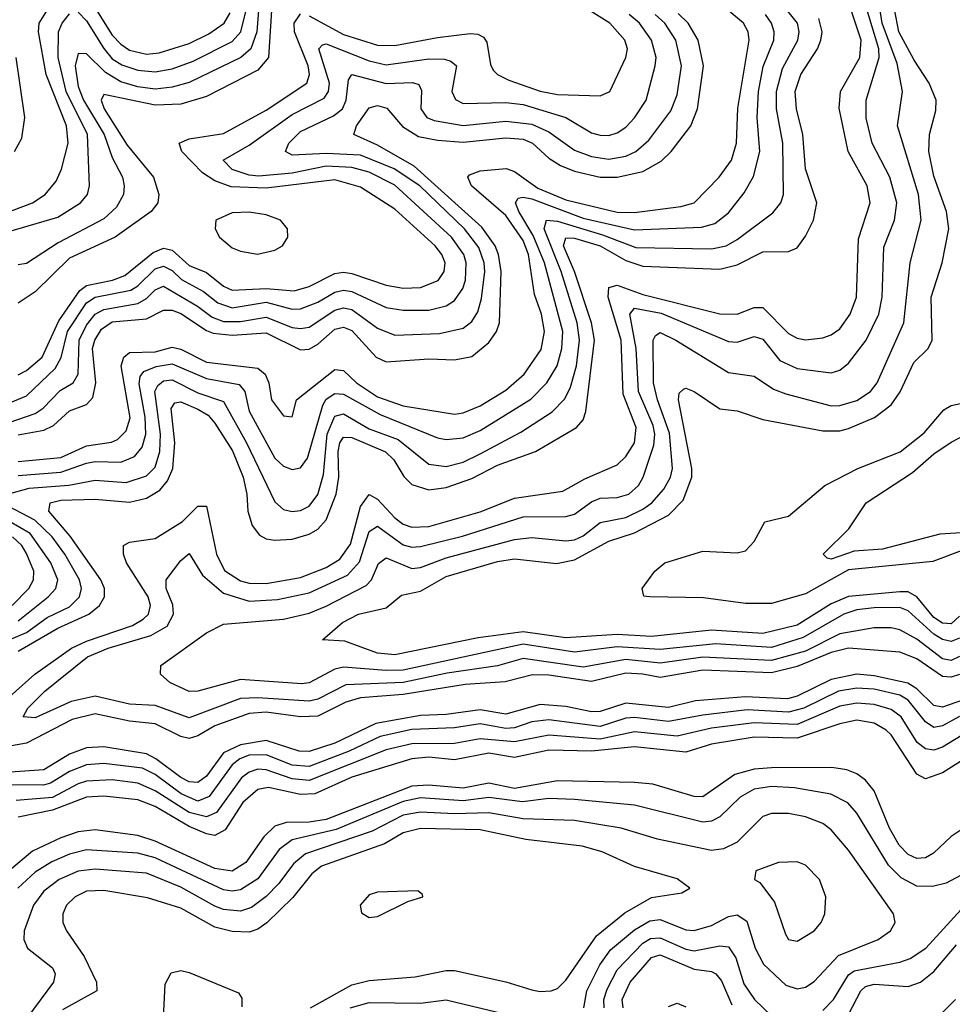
# Model space of a CAD drawing. Header units: inches. Extents: x 1305375 to 1407406, y 744550 to 841633.
# Tile 170 of 256: x 1315114 to 1317293, y 822719 to 825018. Entities that reach past the tile are written whole.
import ezdxf

# ---------------------------------------------------------------- set-up
doc = ezdxf.new("R2010")
doc.units = ezdxf.units.IN
doc.header["$MEASUREMENT"] = 0
doc.layers.add('B3812', color=7, linetype='Continuous')

msp = doc.modelspace()

# ---------------------------------------------------------------- linework, layer by layer
at = {"layer": 'B3812', "color": 5}
for points, elevation in [([(1315706.5, 825113.5), (1315695, 824930), (1315670, 824900.5), (1315550, 824838.4), (1315490, 824821.1), (1315430, 824818.4), (1315310, 824843.7), (1315304.2, 824830), (1315311.4, 824810), (1315364.8, 824724.8), (1315426.5, 824650), (1315438.7, 824610), (1315436.2, 824590), (1315420.9, 824570), (1315336.9, 824510), (1315230, 824461.3), (1315150, 824382.6), (1315110, 824356.3)], 1820), ([(1315250, 825109.7), (1315330, 824982.3), (1315350, 824960.6), (1315370, 824947.2), (1315410, 824937.4), (1315439.7, 824940.3), (1315510, 824962.2), (1315555.3, 824984.7), (1315591.6, 825010), (1315605.7, 825034.3)], 1880), ([(1315675.3, 825090), (1315667.9, 824990), (1315653.5, 824950), (1315630.4, 824929.6), (1315510, 824871.4), (1315470, 824860.1), (1315430, 824855.5), (1315390, 824860.9), (1315350, 824872.9), (1315314.4, 824894.4), (1315270, 824938.4), (1315250, 824939.1), (1315243.1, 824910), (1315250, 824862.4), (1315262.7, 824830), (1315310.7, 824750), (1315330, 824696.1), (1315353.7, 824650), (1315358.1, 824630), (1315356, 824610), (1315339.7, 824580.3), (1315310, 824553.2), (1315203.3, 824496.7), (1315130, 824448.5), (1315110, 824445.5)], 1840), ([(1317310, 823573.9), (1317290, 823565.6), (1317270, 823570.5), (1317250, 823583), (1317190, 823637.7), (1317170, 823645.2), (1317110, 823644.4), (1317070, 823639.8), (1317039.3, 823630), (1316944.7, 823575.3), (1316870, 823551.8), (1316740.6, 823560.6), (1316610, 823547.5), (1316510, 823553.5), (1316410, 823540.9), (1316290, 823559.3), (1316010, 823499.3), (1315970, 823498.1), (1315870, 823505.6), (1315850, 823501.1), (1315790.3, 823469.7), (1315773.3, 823466.7), (1315630, 823477.1), (1315530.3, 823450), (1315510, 823449.2), (1315464.4, 823470), (1315442.6, 823490), (1315443.5, 823510), (1315550, 823586.2), (1315590, 823606.7), (1315730, 823617.8), (1315790, 823632.2), (1315830, 823648.8), (1315923.3, 823696.7), (1315936, 823710), (1315952, 823748), (1315970, 823761.1), (1316030, 823736.4), (1316050, 823738.5), (1316110, 823761.5), (1316270, 823803.9), (1316310, 823809), (1316390, 823800.7), (1316410, 823803.5), (1316430, 823812.4), (1316470, 823843.6), (1316530, 823855.5), (1316570, 823875.1), (1316591, 823890), (1316618.7, 823921.3), (1316634.6, 823950), (1316638.8, 823970), (1316632.2, 824052.2), (1316603.9, 824130), (1316594.8, 824170), (1316593.7, 824270), (1316599.4, 824280.6), (1316610, 824287.4), (1316646.6, 824270), (1316770, 824194), (1316830, 824185.7), (1316874.9, 824154.9), (1316904.2, 824144.2), (1317010, 824116.6), (1317030, 824116.7), (1317070, 824128.5), (1317101.7, 824150), (1317117.3, 824170), (1317179.8, 824310), (1317194.3, 824450), (1317220.3, 824550), (1317213.7, 824610), (1317164.5, 824770), (1317176.4, 824850), (1317164.1, 824915.9), (1317128.9, 825010), (1317115.9, 825095.9)], 1540), ([(1315790, 825027.3), (1315870, 824983.1), (1315950, 824958.4), (1315990, 824957.8), (1316090, 824976.2), (1316165.9, 824985.9), (1316184.5, 824984.5), (1316197.2, 824977.2), (1316205.2, 824965.2), (1316213.5, 824913.5), (1316220.4, 824900.4), (1316230.1, 824890), (1316256.6, 824876.6), (1316330, 824851.5), (1316370, 824843.7), (1316470, 824840.4), (1316492.8, 824850), (1316530.3, 824930), (1316534.2, 824950), (1316527.6, 824970), (1316492.9, 825010), (1316405, 825065)], 1780), ([(1315030, 824547.7), (1315143.9, 824590), (1315173.6, 824610), (1315198.8, 824641.2), (1315211.2, 824668.8), (1315226.9, 824730), (1315222.8, 824770), (1315175.5, 824890), (1315157.5, 824990), (1315159.1, 825010), (1315186.8, 825053.2)], 1880), ([(1315085, 823910), (1315135.8, 823924.2), (1315228.9, 823931.1), (1315290, 823942.7), (1315362.8, 823937.2), (1315410, 823953.1), (1315430, 823973), (1315441.5, 824010), (1315442.7, 824050), (1315429.3, 824150), (1315436.1, 824163.9), (1315450, 824174.8), (1315470, 824176.7), (1315530, 824147), (1315590, 824126.1), (1315643.7, 824030), (1315710, 823891.8), (1315730, 823874.3), (1315750, 823869.4), (1315770, 823871.6), (1315790, 823881.7), (1315810, 823909.5), (1315823.9, 823956.1), (1315831.8, 824050), (1315850, 824092.2), (1315870, 824097.7), (1315930, 824062.4), (1315997.9, 824037.9), (1316070, 823980.2), (1316110, 823974.3), (1316150, 823985.1), (1316190, 824004), (1316284.9, 824055.1), (1316357.7, 824102.3), (1316387.2, 824132.8), (1316400.4, 824159.6), (1316414.8, 824210), (1316422.1, 824270), (1316415.9, 824310), (1316379, 824430), (1316338.8, 824530), (1316344.3, 824550), (1316370, 824547.8), (1316475.8, 824515.8), (1316553.7, 824486.3), (1316730, 824482.8), (1316764.2, 824490), (1316790, 824504.8), (1316873.3, 824566.7), (1316892.1, 824590), (1316898.3, 824610), (1316896.7, 824730), (1316882.2, 824810), (1316882.1, 824850), (1316896.1, 824903.9), (1316931.6, 824970), (1316935.3, 824990), (1316931.1, 825010), (1316899.5, 825050)], 1640), ([(1315090, 823436.3), (1315149.4, 823490), (1315234.8, 823550), (1315270, 823566.5), (1315377, 823603), (1315402.3, 823617.7), (1315414.4, 823630), (1315419.5, 823650), (1315413.6, 823670), (1315363.6, 823750), (1315355.9, 823770), (1315356.1, 823790), (1315370, 823798.2), (1315430, 823806.2), (1315494, 823846), (1315530, 823881.7), (1315550, 823882), (1315573.6, 823770), (1315591.9, 823731.9), (1315630, 823707.4), (1315650, 823702.4), (1315690, 823701.6), (1315770, 823715.1), (1315830, 823738.6), (1315861.9, 823758.1), (1315886.4, 823793.6), (1315910, 823880.9), (1315930, 823908.9), (1315950, 823898.6), (1315990, 823854.7), (1316010, 823840), (1316030, 823833), (1316070, 823834.1), (1316190, 823868.6), (1316270, 823900.6), (1316382.8, 823917.2), (1316434, 823946), (1316510, 823978.7), (1316530, 823998.2), (1316549.9, 824030), (1316554.4, 824065.6), (1316523.4, 824143.4), (1316518.9, 824270), (1316488.8, 824370), (1316490, 824392.3), (1316510, 824397.8), (1316570, 824376.3), (1316750, 824331.4), (1316790, 824330.4), (1316830, 824346.3), (1316850, 824345.6), (1316910, 824285.5), (1316930, 824274.1), (1316950, 824270.1), (1316990, 824274.7), (1317010, 824281.8), (1317030, 824296.4), (1317054.5, 824330), (1317068.7, 824370), (1317073.5, 824506.5), (1317100.8, 824590), (1317094.2, 824630), (1317049.7, 824710), (1317028.2, 824811.8), (1317031.7, 824850), (1317076.9, 824930), (1317079.9, 824970), (1317053.1, 825050)], 1580), ([(1315110, 823986), (1315210, 823995.7), (1315270, 824023), (1315328.3, 824031.7), (1315342, 824038), (1315362.4, 824057.6), (1315371.7, 824088.3), (1315351.1, 824210), (1315356.7, 824230), (1315370, 824240.5), (1315430, 824242.4), (1315470, 824253.2), (1315490, 824248.6), (1315550, 824218.3), (1315670, 824203.9), (1315687.3, 824190), (1315695.6, 824170), (1315701.7, 824130), (1315730, 824092.6), (1315750, 824090.5), (1315760.2, 824130), (1315850, 824200.8), (1315870, 824198.5), (1315900.5, 824170), (1315950, 824137.2), (1316010, 824116.3), (1316130, 824096.9), (1316150, 824100.1), (1316190, 824116.5), (1316250, 824152.9), (1316292.7, 824190), (1316332, 824248), (1316340.3, 824290), (1316333.2, 824330), (1316316.5, 824376.5), (1316302.9, 824470), (1316290, 824502.4), (1316250, 824561), (1316169.7, 824630), (1316160.5, 824650), (1316164.5, 824655.5), (1316190, 824665.2), (1316250.5, 824670.5), (1316270, 824663.7), (1316324.7, 824624.7), (1316390, 824597.2), (1316510, 824568.5), (1316550, 824568), (1316658.4, 824581.6), (1316689.9, 824590.1), (1316748.3, 824650), (1316776.8, 824690), (1316788.8, 824730), (1316791.5, 824811.5), (1316818.4, 824970), (1316816.1, 824990), (1316804.7, 825010), (1316757.3, 825050)], 1680), ([(1317310, 823530.8), (1317290, 823521.2), (1317270, 823525.2), (1317210, 823571.6), (1317170, 823592.8), (1317150, 823597.6), (1317110, 823597.7), (1317030, 823583.6), (1316950, 823543.7), (1316870, 823521.2), (1316710, 823529.5), (1316610, 823515.4), (1316530, 823523.8), (1316430, 823505.7), (1316290, 823526), (1316230, 823508.8), (1316112.3, 823492.3), (1316010, 823470), (1315875.5, 823464.5), (1315810, 823431.1), (1315790, 823426.4), (1315670, 823434.7), (1315630, 823432.6), (1315510, 823387.4), (1315430, 823416.2), (1315370, 823419.6), (1315290, 823437.9), (1315234.3, 823425.7), (1315150, 823388), (1315122.2, 823390), (1315132.8, 823410), (1315172.4, 823450), (1315272.4, 823530), (1315320.2, 823550), (1315420, 823580), (1315458.2, 823601.8), (1315473.2, 823630), (1315471.3, 823651.3), (1315455.9, 823690), (1315455.7, 823710), (1315490, 823754.7), (1315510, 823771.6), (1315541.2, 823721.2), (1315590, 823678.6), (1315650, 823660.2), (1315716.2, 823663.8), (1315790, 823679.4), (1315879.3, 823720.7), (1315907.7, 823752.3), (1315930, 823822.7), (1315950, 823835.6), (1316010, 823791.5), (1316030, 823786.3), (1316050, 823787.6), (1316148, 823812), (1316290, 823857.4), (1316390, 823858.1), (1316410, 823863.4), (1316450, 823892.1), (1316470, 823901), (1316510, 823902.3), (1316536.7, 823910), (1316559.3, 823930), (1316570.7, 823950), (1316595.8, 824024.2), (1316597.9, 824050), (1316594.2, 824070), (1316559.9, 824150), (1316554.5, 824250), (1316539.4, 824330), (1316550, 824344.1), (1316612.7, 824332.7), (1316770, 824266.9), (1316790, 824264.7), (1316830, 824277.9), (1316850, 824271.6), (1316890, 824222.1), (1316930, 824203.3), (1317010, 824193), (1317030, 824199.3), (1317050, 824215.8), (1317091.7, 824270), (1317121.5, 824330), (1317128.8, 824370), (1317132.8, 824487.2), (1317157.6, 824550), (1317163, 824590), (1317146.7, 824650), (1317105.7, 824730), (1317091.6, 824788.4), (1317091.5, 824830), (1317122.3, 824930), (1317121.2, 824950), (1317090, 825052.8)], 1560), ([(1315250, 825035.8), (1315270, 825015.2), (1315310, 824950.4), (1315330, 824927), (1315352.3, 824912.3), (1315390, 824899.8), (1315430, 824896.1), (1315470, 824903.2), (1315518.8, 824921.2), (1315610, 824967.1), (1315630.8, 824990), (1315645, 825050)], 1860), ([(1317310, 823624.7), (1317290, 823607), (1317270, 823608.6), (1317250, 823622.2), (1317210, 823670.6), (1317190, 823681.9), (1317170, 823682.2), (1317050, 823670.8), (1317010, 823653.5), (1316930, 823604.1), (1316850, 823584.6), (1316730, 823592.7), (1316590, 823577.7), (1316510, 823582.1), (1316390, 823574.4), (1316290, 823588.4), (1316185.3, 823574.7), (1315990, 823535.1), (1315950, 823538.3), (1315873.7, 823566.3), (1315820.9, 823570), (1315867.7, 823610), (1315905, 823630), (1315970, 823644.6), (1316006.2, 823673.8), (1316050, 823683.7), (1316110, 823717.7), (1316230, 823752.6), (1316270, 823759.3), (1316368.3, 823748.3), (1316410, 823756.3), (1316490, 823799.9), (1316550, 823819.8), (1316630, 823860.9), (1316663.8, 823896.2), (1316684, 823950), (1316684.3, 823970), (1316653, 824130), (1316654.5, 824145.5), (1316664.6, 824155.4), (1316670, 824157.5), (1316690, 824150.1), (1316750, 824109.5), (1316790, 824104.7), (1316850, 824084.3), (1316990, 824057.6), (1317030, 824058.2), (1317050, 824063.2), (1317110.7, 824089.3), (1317150, 824118.9), (1317171.3, 824148.7), (1317202.8, 824217.2), (1317236.5, 824250), (1317245.4, 824270), (1317243.7, 824370), (1317268.8, 824450), (1317284.7, 824530), (1317279.1, 824570), (1317250, 824652.7), (1317238.3, 824710), (1317239.7, 824750), (1317254.3, 824805.7), (1317255, 824830), (1317238.6, 824870), (1317203.5, 824923.5), (1317167.8, 824990), (1317157.7, 825042.3)], 1520), ([(1315030, 824056.8), (1315150, 824098), (1315168.9, 824111.1), (1315208.1, 824151.9), (1315238.5, 824170), (1315250.4, 824190), (1315252.9, 824270), (1315270, 824304.5), (1315290, 824330.5), (1315310, 824341.4), (1315390, 824355.4), (1315410, 824367), (1315430, 824387.3), (1315450, 824395.4), (1315528.8, 824348.8), (1315563.1, 824323.1), (1315590, 824313.5), (1315630, 824313), (1315690, 824323.4), (1315750, 824299.6), (1315770, 824296.6), (1315790, 824299.8), (1315850, 824339.4), (1315870, 824345.1), (1315890, 824341.3), (1315950, 824297.4), (1315990, 824281.1), (1316095, 824285), (1316150, 824298), (1316170, 824313.5), (1316184, 824336), (1316193, 824367), (1316200.2, 824430), (1316198.7, 824450), (1316186.4, 824486.4), (1316153.1, 824530), (1316048.8, 824630), (1315988.9, 824670), (1315910, 824701.8), (1315830, 824705.8), (1315750, 824701.3), (1315734.7, 824710), (1315742.3, 824730), (1315770, 824757.1), (1315846.6, 824793.4), (1315867.7, 824810), (1315876.8, 824830), (1315882.2, 824877.8), (1315890, 824890.1), (1315970, 824868.8), (1316031.4, 824871.4), (1316046.6, 824866.6), (1316052.8, 824852.8), (1316050.9, 824810), (1316064.7, 824790), (1316082.4, 824782.4), (1316150, 824770.7), (1316250, 824780.8), (1316310, 824774), (1316350, 824755.8), (1316410, 824713.4), (1316450, 824698.9), (1316490, 824692.7), (1316530, 824699.3), (1316553.2, 824710), (1316583.4, 824736.6), (1316634.9, 824805.1), (1316650, 824842.4), (1316660.1, 824910), (1316646.7, 824970), (1316620.8, 825010), (1316598.9, 825030)], 1740), ([(1315050, 824512.5), (1315203.1, 824556.9), (1315255.8, 824590), (1315271.8, 824610), (1315277.1, 824630), (1315272.2, 824750), (1315222.1, 824850), (1315203.4, 824930), (1315204.2, 824990), (1315212.8, 825010), (1315230, 825031.9)], 1860), ([(1315050, 824107.1), (1315130, 824139.6), (1315196.7, 824203.3), (1315210.9, 824229.1), (1315225.6, 824290), (1315270, 824356.5), (1315290.2, 824369.8), (1315373.3, 824386.7), (1315390, 824396.2), (1315430, 824436.1), (1315450, 824442.4), (1315470, 824432.4), (1315491.5, 824411.5), (1315543.5, 824383.5), (1315576.5, 824356.5), (1315610, 824345.4), (1315690, 824358), (1315750, 824342.3), (1315770, 824342.7), (1315810, 824358.2), (1315850, 824382.1), (1315870, 824386.3), (1315890, 824383.1), (1315970, 824346.2), (1316010, 824339.5), (1316070, 824339.5), (1316110, 824349.7), (1316130, 824361.9), (1316149.3, 824390), (1316155.6, 824410), (1316157.1, 824450), (1316151.1, 824470), (1316122.5, 824510), (1315990, 824631.6), (1315930, 824662), (1315890, 824673.2), (1315830, 824676.1), (1315750, 824659.4), (1315672.5, 824652.5), (1315650, 824654.8), (1315610, 824668.3), (1315589.1, 824690), (1315650, 824724.8), (1315750, 824797), (1315825.2, 824834.8), (1315835.6, 824850), (1315837.3, 824870), (1315812.4, 824950), (1315820.9, 824959.1), (1315830, 824961.4), (1315930, 824922), (1315970, 824912.4), (1316070, 824927), (1316106.1, 824926.1), (1316121.3, 824921.3), (1316134.2, 824910), (1316123.2, 824850), (1316131.9, 824831.9), (1316150, 824822.5), (1316250, 824824.5), (1316290, 824819.9), (1316389.5, 824790), (1316450, 824753.8), (1316470, 824748.2), (1316490, 824747.8), (1316510, 824753.9), (1316530, 824767.2), (1316550, 824789.1), (1316577.7, 824830), (1316598.4, 824910), (1316600.7, 824930), (1316590, 824970.4), (1316561.9, 825010), (1316537.9, 825030)], 1760), ([(1315110, 824048.2), (1315170, 824059.5), (1315192.5, 824070), (1315230, 824104.3), (1315270, 824119.6), (1315284.3, 824135.7), (1315291.8, 824170), (1315284, 824250), (1315289.2, 824270), (1315304.9, 824295.1), (1315330, 824312.1), (1315410, 824319.2), (1315450, 824339.8), (1315470, 824339.6), (1315490, 824332), (1315550, 824292), (1315566, 824286), (1315610, 824281.6), (1315690, 824286.4), (1315770, 824246.9), (1315790, 824249), (1315810, 824260), (1315850, 824295.4), (1315870, 824300.3), (1315890, 824292.4), (1315947, 824230), (1315970, 824218.8), (1316070, 824225.9), (1316130, 824223.5), (1316170, 824231.5), (1316210, 824264.2), (1316227.9, 824290), (1316234.6, 824310), (1316238.7, 824430), (1316232.8, 824470), (1316224.8, 824490), (1316193.3, 824533.3), (1316035.8, 824675.8), (1315950, 824725), (1315894.2, 824750), (1315900.6, 824770), (1315930, 824812.3), (1315950, 824818), (1315971.7, 824811.7), (1316008.3, 824768.3), (1316045.3, 824745.3), (1316090, 824736.5), (1316150, 824732.1), (1316250, 824741.9), (1316290, 824739.3), (1316311.8, 824730), (1316350, 824694.8), (1316377.3, 824677.3), (1316410, 824664.5), (1316470, 824650.3), (1316510, 824650.5), (1316570, 824663.9), (1316612.6, 824687.4), (1316635.9, 824710), (1316682.1, 824770), (1316697.3, 824810), (1316711.4, 824910), (1316699, 824970), (1316675.6, 825010), (1316652.5, 825032.5)], 1720), ([(1315110, 824188.8), (1315130, 824198.6), (1315166, 824230), (1315205.3, 824314.7), (1315254, 824386), (1315270, 824397.6), (1315330.6, 824409.4), (1315359.1, 824420.9), (1315425.6, 824474.4), (1315450, 824484.3), (1315470, 824480), (1315510, 824444.1), (1315550, 824427.9), (1315590, 824395.9), (1315610, 824386.1), (1315690, 824390.5), (1315755.2, 824384.8), (1315790, 824395.1), (1315850, 824425), (1315870, 824428.1), (1315890, 824425.7), (1315970, 824397.9), (1316010, 824391.2), (1316050, 824392.3), (1316091.4, 824408.6), (1316105.9, 824430), (1316107.6, 824450), (1316099.9, 824470), (1316084.6, 824490), (1315990, 824575.9), (1315910, 824626.9), (1315850, 824644), (1315690, 824624.5), (1315607.8, 824627.8), (1315570, 824641.7), (1315540.7, 824660.7), (1315492.9, 824710), (1315486.4, 824730), (1315510, 824739.5), (1315590, 824752.4), (1315690, 824806.9), (1315784.4, 824870), (1315790.9, 824890), (1315787.4, 824910), (1315755.5, 824990), (1315755.3, 825010), (1315770, 825032)], 1780), ([(1315110, 823953.8), (1315210, 823961.5), (1315270, 823982.3), (1315290, 823986.1), (1315350, 823985), (1315381.9, 823998.1), (1315400.2, 824019.8), (1315408.3, 824050), (1315406.7, 824090), (1315392.6, 824167.4), (1315395.2, 824184.8), (1315403.9, 824196.1), (1315432.2, 824207.8), (1315470, 824214.2), (1315550, 824180.3), (1315626.4, 824166.4), (1315639.6, 824150), (1315650, 824104), (1315710, 823993.8), (1315730, 823975.4), (1315750, 823967.9), (1315770, 823971.6), (1315786, 823994), (1315821.8, 824118.2), (1315830, 824131.6), (1315850, 824144.8), (1315870, 824143.4), (1315955.9, 824095.9), (1316090, 824041.7), (1316110, 824037.7), (1316150, 824041.8), (1316190, 824058.5), (1316307.9, 824132.1), (1316345.5, 824170), (1316369.4, 824210), (1316380.7, 824250), (1316382.6, 824290), (1316340.3, 824450), (1316313.7, 824513.7), (1316280.1, 824570), (1316272.3, 824590), (1316278.6, 824601.4), (1316290, 824603.9), (1316310, 824599.5), (1316430, 824554.9), (1316550, 824527.4), (1316706.5, 824533.5), (1316738, 824542), (1316770, 824566.8), (1316806.2, 824613.8), (1316828.2, 824651.8), (1316843, 824710), (1316837.2, 824790), (1316840.1, 824850), (1316851.2, 824908.8), (1316875.8, 824970), (1316876.9, 824990), (1316870.5, 825010), (1316856.1, 825030)], 1660), ([(1315110, 823543), (1315203, 823597), (1315275.3, 823630), (1315300.4, 823650), (1315311.7, 823670), (1315312, 823690), (1315303.6, 823710), (1315231.9, 823811.9), (1315181.5, 823870), (1315185, 823890), (1315210, 823896), (1315290, 823898.6), (1315370, 823891), (1315410, 823900.7), (1315440.8, 823919.2), (1315459.1, 823940.9), (1315471.5, 823970), (1315476.5, 824030), (1315467.5, 824110), (1315476.5, 824123.5), (1315490, 824125.4), (1315530, 824108.2), (1315554.1, 824094.1), (1315570, 824076.1), (1315611.3, 824011.3), (1315635.9, 823950), (1315644.4, 823910), (1315646.4, 823870), (1315657.1, 823837.1), (1315674.1, 823814.1), (1315690, 823805.8), (1315710, 823802.5), (1315750, 823805.1), (1315790, 823816.7), (1315810, 823828.3), (1315830, 823850.1), (1315853, 823910), (1315859.2, 823950), (1315858, 824010), (1315861.9, 824030), (1315870, 824042.9), (1315890, 824042.2), (1315968.8, 824008.8), (1315988.2, 823990), (1316011.4, 823951.4), (1316030, 823932.5), (1316070, 823920.1), (1316110, 823925.2), (1316170, 823946.5), (1316230, 823977.9), (1316318.9, 824010), (1316414.7, 824065.3), (1316430, 824083.5), (1316436.9, 824103.1), (1316456.8, 824270), (1316449.9, 824310.1), (1316409.9, 824430.1), (1316384.2, 824490), (1316390, 824508.4), (1316410, 824507.5), (1316470, 824489.6), (1316530, 824455.5), (1316570, 824442.3), (1316750, 824435.4), (1316790, 824445.3), (1316850, 824476.2), (1316910, 824476.9), (1316930, 824485.1), (1316950, 824512.5), (1316968.8, 824550), (1316976.5, 824590), (1316949.9, 824670), (1316943.5, 824750), (1316928.5, 824810), (1316926, 824850), (1316938.9, 824890), (1316978.1, 824950), (1316985.7, 824970), (1316988.4, 824990), (1316981.2, 825021.2)], 1620), ([(1315101.7, 824710), (1315118.7, 824741.3), (1315125.6, 824790), (1315105.1, 824930)], 1920), ([(1317319.7, 823780.3), (1317247, 823753), (1317050, 823732.9), (1316950, 823677.6), (1316870, 823654.9), (1316810, 823654.9), (1316711.8, 823668.2), (1316586, 823670), (1316571.8, 823671.8), (1316568.4, 823690), (1316597.7, 823730), (1316621.1, 823750), (1316710, 823776.6), (1316790, 823773.2), (1316810, 823777.8), (1316830, 823799.6), (1316855, 823845), (1316910, 823858.9), (1316995.3, 823930), (1317072.4, 823970), (1317171.2, 824008.8), (1317226.9, 824053.1), (1317272.9, 824107.1), (1317290, 824116.7), (1317330, 824125.7)], 1480), ([(1317350, 823822.3), (1317263.6, 823816.4), (1317130, 823781.2), (1317063.5, 823776.5), (1317010, 823758.4), (1317000.2, 823760.2), (1316990.9, 823770), (1317050.7, 823829.3), (1317091.9, 823890), (1317199.8, 823960.2), (1317250, 824003.8), (1317290, 824031.5), (1317381, 824079)], 1460), ([(1315089.3, 823570), (1315130, 823587.1), (1315178, 823622), (1315230, 823646.6), (1315253.6, 823670), (1315258.5, 823690), (1315253.3, 823710), (1315219, 823770), (1315189.3, 823810), (1315149, 823849), (1315072.2, 823890)], 1640), ([(1315110, 823614), (1315180.5, 823670), (1315198.5, 823690), (1315202.5, 823710), (1315186.8, 823750), (1315138.3, 823818.3), (1315090, 823846.2)], 1660), ([(1315096.1, 823650), (1315135.3, 823690), (1315146.3, 823710), (1315146.7, 823730), (1315130, 823771.7), (1315118.6, 823790), (1315096.7, 823810)], 1680), ([(1317310, 823489.1), (1317290, 823482.3), (1317270, 823483.8), (1317210, 823525.8), (1317170, 823540.7), (1317050, 823550.7), (1317010, 823540.4), (1316930, 823507.5), (1316870, 823492.4), (1316710, 823499.3), (1316610, 823481.9), (1316570, 823490), (1316530, 823491.9), (1316450, 823472.4), (1316350, 823487.2), (1316312.1, 823487.9), (1316248.2, 823471.8), (1316154.5, 823465.5), (1316010, 823441.9), (1315910, 823434.4), (1315875.8, 823424.2), (1315810, 823391.6), (1315770, 823390.1), (1315690, 823400.8), (1315650, 823398), (1315570, 823368.9), (1315530, 823345.8), (1315510, 823339.5), (1315490, 823344.4), (1315430, 823373.7), (1315370, 823380.1), (1315290, 823396.9), (1315236.1, 823383.9), (1315130, 823328.2), (1315063.5, 823316.5)], 1580), ([(1317350, 823440.7), (1317270, 823412.8), (1317250, 823416.7), (1317210, 823455.3), (1317188.8, 823468.8), (1317110, 823485.8), (1317070, 823489.5), (1317010, 823477.4), (1316930, 823438.3), (1316907.7, 823432.3), (1316810, 823436.8), (1316692.9, 823427.1), (1316630, 823412), (1316530, 823422.2), (1316470, 823402.4), (1316450, 823401.3), (1316390, 823414.3), (1316330, 823418.9), (1316250, 823396.5), (1316190, 823406.4), (1316110, 823395.2), (1316050, 823393.3), (1315945.8, 823374.2), (1315850, 823328.8), (1315790, 823309.2), (1315766.8, 823310), (1315690, 823335), (1315630, 823324.3), (1315590, 823305.8), (1315550, 823251.7), (1315530, 823236.9), (1315510, 823238.1), (1315490, 823248.2), (1315432, 823292), (1315410, 823303.3), (1315310, 823319.6), (1315270, 823317.2), (1315230, 823302.5), (1315170, 823266.1), (1315070, 823259.2)], 1620), ([(1317309.3, 823390.7), (1317270, 823369.2), (1317250, 823365.3), (1317230, 823378.1), (1317190, 823428.9), (1317170, 823440.9), (1317110, 823454.6), (1317070, 823457.3), (1317026.6, 823450), (1316945.6, 823410), (1316910, 823401.1), (1316813.7, 823406.3), (1316710, 823394.2), (1316630, 823379.2), (1316550, 823388.3), (1316530, 823386.7), (1316470, 823367.7), (1316350, 823382.7), (1316310, 823378), (1316270, 823363.9), (1316250, 823363), (1316190, 823373.5), (1316130, 823364.1), (1316030, 823360.4), (1315956.3, 823343.7), (1315883.5, 823310), (1315790, 823274.2), (1315750, 823277.3), (1315690, 823301.1), (1315650, 823300.2), (1315628.1, 823291.9), (1315610, 823277.8), (1315556.3, 823203.7), (1315530, 823193.3), (1315490.9, 823210), (1315430, 823255.2), (1315400.7, 823270), (1315310, 823281.2), (1315270, 823277.5), (1315230, 823262.6), (1315185.3, 823234.7), (1315169.5, 823230.5), (1315090, 823231.3)], 1640), ([(1317330, 823356.1), (1317270, 823319.3), (1317250, 823312.5), (1317230, 823315.1), (1317211, 823330), (1317173.3, 823390), (1317150, 823407.2), (1317110, 823418.8), (1317070, 823421.6), (1317030, 823414.6), (1316930, 823371.9), (1316830, 823376.1), (1316730, 823363.2), (1316650, 823344.6), (1316550, 823354.8), (1316470, 823338.2), (1316350, 823347.4), (1316270, 823331.9), (1316190, 823338.8), (1316130, 823327.8), (1316030, 823327.2), (1315970, 823312.8), (1315790, 823241.1), (1315750, 823245.1), (1315690, 823266.1), (1315670, 823267.4), (1315650, 823261), (1315632.3, 823247.7), (1315573.6, 823166.4), (1315550, 823156.8), (1315510, 823166.5), (1315430, 823217), (1315390, 823234.7), (1315330, 823242.8), (1315270, 823239.4), (1315250, 823233.5), (1315190, 823201.9), (1315105.1, 823194.9)], 1660), ([(1317350, 823309.6), (1317270, 823258.9), (1317230, 823244.8), (1317210, 823256.2), (1317150, 823348.3), (1317138.5, 823358.5), (1317110, 823375.2), (1317070, 823382.3), (1317030, 823373.7), (1316930, 823340.1), (1316830, 823342.8), (1316730, 823326.1), (1316670, 823307.1), (1316550, 823320.2), (1316450, 823309.7), (1316350, 823312.4), (1316270, 823295.2), (1316210, 823305.1), (1316130, 823289.8), (1316070, 823295.8), (1316030, 823291.9), (1315890, 823248.8), (1315803.2, 823210), (1315770, 823208.5), (1315694.8, 823225.2), (1315670, 823220.2), (1315635.1, 823190), (1315594.1, 823125.9), (1315570, 823113.2), (1315550, 823116.7), (1315510, 823133.6), (1315430, 823180.3), (1315390, 823195.8), (1315310, 823204.8), (1315270, 823202.2), (1315190, 823172.1), (1315110, 823155.9)], 1680), ([(1317330, 823136.7), (1317290, 823110.8), (1317248.6, 823071.4), (1317230, 823060.5), (1317210, 823059.1), (1317190, 823068.2), (1317168.7, 823090), (1317146.4, 823130), (1317110, 823216.9), (1317090, 823241.9), (1317070, 823256.6), (1317046.1, 823266.1), (1317011.5, 823271.5), (1316870, 823271.2), (1316830, 823267.6), (1316784.9, 823255.1), (1316710, 823203.3), (1316690, 823203.7), (1316592.9, 823232.9), (1316550, 823236.9), (1316370, 823240.7), (1316270, 823222.8), (1316210, 823234.7), (1316150, 823223.2), (1316070, 823230.3), (1316030, 823227.8), (1315830, 823150.5), (1315790, 823143.6), (1315736.7, 823143.3), (1315710, 823134.5), (1315684.4, 823110), (1315642.2, 823050), (1315610, 823029.7), (1315570, 823035.8), (1315430, 823099.4), (1315390, 823112.7), (1315290, 823125.8), (1315250, 823121.2), (1315210, 823107.7), (1315144, 823076), (1315090, 823031.4)], 1720), ([(1317368.8, 823050), (1317278.7, 823001.3), (1317246.6, 822993.4), (1317210, 822994.9), (1317173.7, 823013.7), (1317143.4, 823043.4), (1317070, 823165.2), (1317048.9, 823188.9), (1317009.1, 823209.1), (1316924, 823224), (1316870, 823226.9), (1316830, 823221), (1316797.4, 823202.6), (1316750, 823156.1), (1316730, 823146.3), (1316710, 823143.7), (1316550, 823183.9), (1316410, 823196.9), (1316350, 823198.9), (1316288.7, 823191.3), (1316210, 823201.6), (1316150, 823194), (1316050, 823200.5), (1316010, 823192.2), (1315853.3, 823126.7), (1315750, 823103), (1315719.8, 823080.2), (1315670, 823011.9), (1315630, 822985.9), (1315610, 822982.6), (1315590, 822985.8), (1315430, 823061), (1315390, 823071.4), (1315270, 823079.3), (1315230, 823069.5), (1315188.6, 823051.4), (1315150, 823027), (1315109.2, 822990)], 1740), ([(1316432, 822710), (1316439.1, 822750), (1316469.2, 822810.8), (1316494.5, 822845.5), (1316550, 822892.5), (1316586.4, 822913.6), (1316610, 822916.5), (1316670, 822892.8), (1316690, 822891.2), (1316730, 822902.8), (1316770, 822924), (1316790, 822927.5), (1316812.5, 822912.5), (1316832.5, 822850), (1316852, 822812), (1316903.7, 822763.7), (1316930, 822755), (1316950, 822759), (1316970, 822771.5), (1317027.1, 822832.9), (1317119.4, 822870), (1317148.2, 822890), (1317159.1, 822910), (1317155.8, 822930), (1317050, 823078.6), (1317010, 823126.4), (1316990, 823141.1), (1316950, 823156.2), (1316910, 823164), (1316870, 823164.1), (1316850, 823157.1), (1316790, 823096.9), (1316758.3, 823081.7), (1316730, 823077.8), (1316604.2, 823104.2), (1316518.9, 823130), (1316410, 823148.1), (1316290, 823152.1), (1316210, 823166), (1316130, 823163.2), (1316050, 823167.2), (1316010, 823160.1), (1315937.2, 823122.8), (1315781.5, 823070), (1315753.2, 823046.8), (1315719.2, 823000.8), (1315690, 822970.2), (1315655.5, 822944.5), (1315630, 822936.5), (1315590, 822940.3), (1315570, 822947.9), (1315490, 822992.5), (1315410, 823025), (1315290, 823034.5), (1315250.6, 823029.4), (1315205.6, 823010), (1315170, 822982.8), (1315145.7, 822950), (1315124.1, 822890), (1315123.6, 822870), (1315131.9, 822850), (1315190, 822803.8), (1315196.8, 822790), (1315192.4, 822770), (1315115.1, 822664.9)], 1760), ([(1315793.2, 822710), (1315890, 822764), (1315930, 822774.4), (1316037.5, 822782.5), (1316110, 822797.6), (1316130, 822797.6), (1316250, 822770.9), (1316310, 822752.5), (1316330, 822748.3), (1316355.4, 822750), (1316370, 822755.7), (1316390, 822774.7), (1316461.2, 822878.8), (1316527.4, 822932.6), (1316590, 822967.7), (1316661.1, 822978.9), (1316679.5, 822990), (1316650, 823011.9), (1316550, 823040.6), (1316474.4, 823074.4), (1316428.3, 823088.3), (1316296.2, 823103.8), (1316190, 823126.3), (1316050, 823129.1), (1316010, 823118.7), (1315966.3, 823093.7), (1315819, 823041), (1315796.6, 823023.4), (1315752.2, 822967.8), (1315691.1, 822908.9), (1315670, 822894.1), (1315650, 822887.3), (1315610, 822889), (1315570, 822899), (1315490, 822943.3), (1315412.4, 822967.6), (1315310, 822984.4), (1315270, 822983.2), (1315243.4, 822970), (1315223.3, 822950), (1315214.7, 822930), (1315214.2, 822910), (1315222.7, 822890), (1315264.6, 822830), (1315293.3, 822770), (1315294.1, 822750), (1315213.9, 822706.1)], 1780), ([(1316990, 822703.8), (1317015.4, 822730), (1317050, 822787.1), (1317063.3, 822796.7), (1317170, 822816.8), (1317194.5, 822825.5), (1317230.8, 822850), (1317330, 822957.7)], 1740), ([(1316479.4, 822710), (1316478.7, 822730), (1316486.1, 822753.9), (1316510, 822798.8), (1316570, 822861.2), (1316587.8, 822872.2), (1316610, 822874), (1316670, 822847.2), (1316690, 822843.2), (1316750, 822855.2), (1316770, 822853.2), (1316787.4, 822827.4), (1316806.1, 822766.1), (1316830.5, 822730), (1316870, 822691.4)], 1740), ([(1317050, 822694.9), (1317079.4, 822750), (1317090, 822760.3), (1317110, 822765.6), (1317190, 822760.5), (1317218.8, 822770), (1317250, 822794.9), (1317302.8, 822857.2)], 1720), ([(1316523.4, 822710), (1316521.8, 822730), (1316540.2, 822770), (1316590, 822828), (1316610, 822833.8), (1316690, 822800.9), (1316730, 822795.6), (1316740.6, 822790), (1316753.8, 822773.8), (1316777.5, 822717.5)], 1720), ([(1315448.9, 822671.1), (1315454, 822766), (1315467.6, 822792.4), (1315490, 822797.8), (1315510, 822792.9), (1315625.3, 822745.3), (1315633, 822733), (1315632.9, 822712.9)], 1820), ([(1315886.1, 822710), (1315930, 822722.8), (1316050, 822721.4), (1316110, 822728.8), (1316230, 822700.6)], 1760), ([(1316630, 822713.6), (1316650, 822720.9), (1316670, 822712.6)], 1680), ([(1317270, 822699.4), (1317300.3, 822730)], 1680)]:
    msp.add_lwpolyline(points, dxfattribs=dict(at, elevation=elevation))
for points, elevation in [([(1315650, 824568.5), (1315610, 824566.7), (1315572, 824550), (1315570.4, 824530), (1315580.9, 824510), (1315610, 824485.5), (1315630, 824477.2), (1315669.2, 824470.8), (1315710, 824479.6), (1315727.5, 824490), (1315739.9, 824510), (1315739.6, 824530), (1315723.2, 824550), (1315690, 824562.7)], 1820), ([(1316930, 823051.4), (1316886.8, 823050), (1316834, 823030), (1316830.4, 823010), (1316843, 823003), (1316877.5, 822957.5), (1316902.7, 822882.7), (1316910, 822870.3), (1316930, 822866), (1316970, 822890.2), (1316986.2, 822910), (1316995.2, 822930), (1316997.3, 822970), (1316982.6, 823010), (1316950, 823043.2)], 1780), ([(1316044, 822984), (1315950, 822980.2), (1315930, 822974.6), (1315909.5, 822950), (1315912, 822932), (1315930, 822921.6), (1315950, 822923.8), (1316020.9, 822959.1), (1316056, 822970), (1316055.1, 822975.1)], 1820)]:
    msp.add_lwpolyline(points, close=True, dxfattribs=dict(at, elevation=elevation))

doc.saveas('drawing.dxf')
